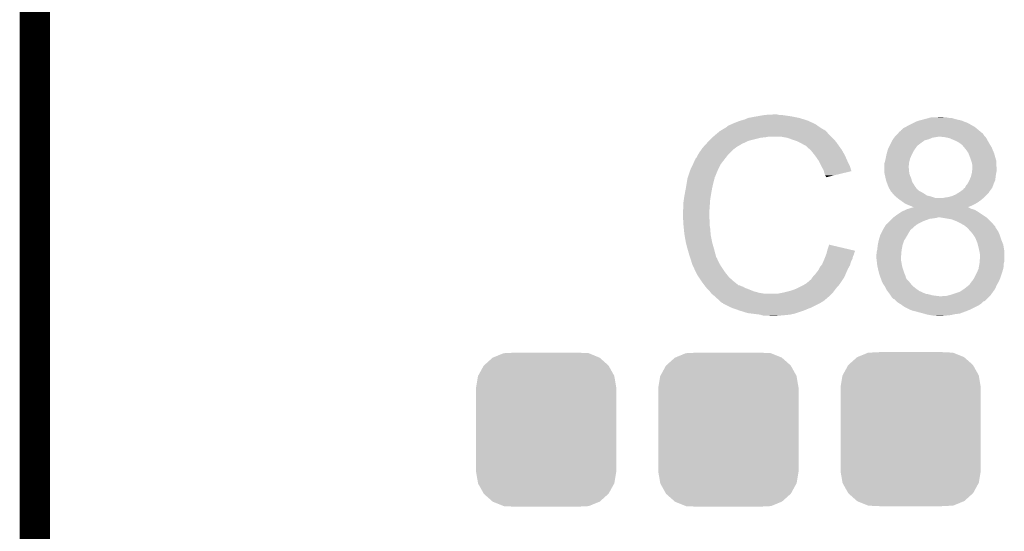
# Model space of a CAD drawing. Extents: x -1.3 to 24.2, y -3.9 to 53.5.
# Tile 37 of 43: x -1.3 to 3.6, y 42.3 to 44.8. Entities that reach past the tile are written whole.
import ezdxf

# ---------------------------------------------------------------- set-up
doc = ezdxf.new("R2010")
doc.units = 0
doc.layers.get('0').update_dxf_attribs({"linetype": 'CONTINUOUS'})
for name, color, linetype in [('CORDELIA-I_CLICK_V100_GKO', 14, 'CONTINUOUS'), ('CORDELIA-I_CLICK_V100_GTO', 12, 'CONTINUOUS'), ('CORDELIA-I_CLICK_V100_GTS', 13, 'CONTINUOUS')]:
    doc.layers.add(name, color=color, linetype=linetype)

# ---------------------------------------------------------------- blocks, each defined once
blk = doc.blocks.new('CUSTOM_79')
for points in [[(-0.312264, 0.321732), (-0.26893, 0.360448), (0.312592, 0.321732), (0.268592, 0.360448)], [(-0.26893, 0.360448), (-0.267216, 0.361152), (0.268592, 0.360448), (0.26779, 0.361152)], [(-0.267216, 0.361152), (-0.213724, 0.383108), (0.26779, 0.361152), (0.21312, 0.383108)], [(-0.213724, 0.383108), (-0.20803, 0.383392), (0.21312, 0.383108), (0.212412, 0.383392)], [(-0.20803, 0.383392), (-0.154122, 0.38608), (0.212412, 0.383392), (0.154132, 0.38608)], [(-0.341452, 0.269636), (-0.313432, 0.320688), (0.341702, 0.269636), (0.313176, 0.320688)], [(-0.313432, 0.320688), (-0.312264, 0.321732), (0.313176, 0.320688), (0.312592, 0.321732)], [(-0.35179, 0.21082), (-0.342144, 0.268372), (0.35179, 0.21082), (0.34192, 0.268372)], [(-0.342144, 0.268372), (-0.341452, 0.269636), (0.34192, 0.268372), (0.341702, 0.269636)], [(-0.35179, 0.20955), (-0.35179, 0.21082), (0.35179, 0.20955), (0.35179, 0.21082)], [(-0.35179, -0.20955), (-0.35179, 0.20955), (0.35179, -0.20955), (0.35179, 0.20955)], [(-0.35179, -0.21082), (-0.35179, -0.20955), (0.35179, -0.21082), (0.35179, -0.20955)], [(-0.34192, -0.268358), (-0.35179, -0.21082), (0.342148, -0.268358), (0.35179, -0.21082)], [(-0.341702, -0.269636), (-0.34192, -0.268358), (0.341446, -0.269636), (0.342148, -0.268358)], [(-0.313184, -0.320676), (-0.341702, -0.269636), (0.31344, -0.320676), (0.341446, -0.269636)], [(-0.312594, -0.321732), (-0.313184, -0.320676), (0.312258, -0.321732), (0.31344, -0.320676)], [(-0.268602, -0.36044), (-0.312594, -0.321732), (0.26894, -0.36044), (0.312258, -0.321732)], [(-0.267792, -0.361154), (-0.268602, -0.36044), (0.2672, -0.361154), (0.26894, -0.36044)], [(-0.213136, -0.383104), (-0.267792, -0.361154), (0.213734, -0.383104), (0.2672, -0.361154)], [(-0.212414, -0.383394), (-0.213136, -0.383104), (0.207926, -0.383394), (0.213734, -0.383104)], [(-0.154122, -0.38608), (-0.212414, -0.383394), (0.154132, -0.38608), (0.207926, -0.383394)]]:
    blk.add_solid(points)

msp = doc.modelspace()

# ---------------------------------------------------------------- linework, layer by layer
at = {"layer": 'CORDELIA-I_CLICK_V100_GKO', "const_width": 0.1524}
msp.add_lwpolyline([(-1.27, -3.81), (-1.27, 53.34)], dxfattribs=at)
at = {"layer": 'CORDELIA-I_CLICK_V100_GTO'}
for points in [[(2.245358, 44.3103), (2.258058, 44.31538), (2.6289, 44.3103), (2.61747, 44.31538)], [(2.258058, 44.31538), (2.2733, 44.32046), (2.61747, 44.31538), (2.60604, 44.32046)], [(2.2733, 44.32046), (2.291082, 44.32554), (2.60604, 44.32046), (2.589786, 44.32554)], [(2.291082, 44.32554), (2.308862, 44.33316), (2.589786, 44.32554), (2.565402, 44.33316)], [(2.308862, 44.33316), (2.3495, 44.34078), (2.565402, 44.33316), (2.527298, 44.34078)], [(2.3495, 44.34078), (2.37998, 44.34586), (2.527298, 44.34078), (2.49174, 44.34586)], [(2.37998, 44.34586), (2.39522, 44.3484), (2.49174, 44.34586), (2.476502, 44.3484)], [(2.39522, 44.3484), (2.440938, 44.35094), (2.463802, 44.3484), (2.453642, 44.35094)], [(3.1369, 44.30776), (3.152142, 44.31538), (3.411222, 44.30776), (3.391408, 44.31538)], [(3.152142, 44.31538), (3.16738, 44.320458), (3.391408, 44.31538), (3.378202, 44.320458)], [(3.16738, 44.320458), (3.1877, 44.32554), (3.378202, 44.320458), (3.356192, 44.32554)], [(3.1877, 44.32554), (3.197232, 44.328082), (3.356192, 44.32554), (3.34518, 44.328082)], [(3.197232, 44.328082), (3.216268, 44.333158), (3.34518, 44.328082), (3.329942, 44.333158)], [(3.216268, 44.333158), (3.216276, 44.33316), (3.329942, 44.333158), (3.317242, 44.33316)], [(3.216276, 44.33316), (3.225802, 44.3357), (3.317242, 44.33316), (3.304542, 44.3357)], [(3.24866, 44.3357), (3.271502, 44.338238), (3.291844, 44.3357), (3.284222, 44.338238)], [(3.271502, 44.338238), (3.271522, 44.33824), (3.284222, 44.338238), (3.271522, 44.33824)], [(2.160616, 44.26204), (2.166622, 44.267122), (2.7051, 44.26204), (2.700018, 44.267122)], [(2.166622, 44.267122), (2.170846, 44.269658), (2.700018, 44.267122), (2.69748, 44.269658)], [(2.170846, 44.269658), (2.175076, 44.272198), (2.69748, 44.269658), (2.692404, 44.272198)], [(2.175076, 44.272198), (2.179302, 44.274734), (2.692404, 44.272198), (2.689866, 44.274734)], [(2.179302, 44.274734), (2.179312, 44.27474), (2.689866, 44.274734), (2.687324, 44.27474)], [(2.179312, 44.27474), (2.200468, 44.28744), (2.687324, 44.27474), (2.667, 44.28744)], [(2.200468, 44.28744), (2.20472, 44.289992), (2.667, 44.28744), (2.663428, 44.289992)], [(2.20472, 44.289992), (2.204734, 44.292526), (2.663428, 44.289992), (2.65988, 44.292526)], [(2.204734, 44.292526), (2.214882, 44.2976), (2.65988, 44.292526), (2.652774, 44.2976)], [(2.214882, 44.2976), (2.222494, 44.300138), (2.652774, 44.2976), (2.64922, 44.300138)], [(2.222494, 44.300138), (2.2225, 44.30014), (2.64922, 44.300138), (2.649218, 44.30014)], [(2.2225, 44.30014), (2.23266, 44.30522), (2.649218, 44.30014), (2.63906, 44.30522)], [(2.23266, 44.30522), (2.245358, 44.3103), (2.63906, 44.30522), (2.6289, 44.3103)], [(3.068324, 44.264582), (3.073402, 44.267126), (3.47421, 44.264582), (3.471158, 44.267126)], [(3.073402, 44.267126), (3.075946, 44.272202), (3.471158, 44.267126), (3.465066, 44.272202)], [(3.075946, 44.272202), (3.08102, 44.274742), (3.465066, 44.272202), (3.462018, 44.274742)], [(3.08102, 44.274742), (3.088644, 44.282362), (3.462018, 44.274742), (3.452874, 44.282362)], [(3.088644, 44.282362), (3.098798, 44.28744), (3.452874, 44.282362), (3.446778, 44.28744)], [(3.098798, 44.28744), (3.1115, 44.29506), (3.446778, 44.28744), (3.433446, 44.29506)], [(3.1115, 44.29506), (3.1369, 44.30776), (3.433446, 44.29506), (3.411222, 44.30776)], [(2.10566, 44.21124), (2.11328, 44.21886), (2.29489, 44.21124), (2.311398, 44.21886)], [(2.11328, 44.21886), (2.12852, 44.2341), (2.311398, 44.21886), (2.37236, 44.2341)], [(2.12852, 44.2341), (2.13106, 44.23664), (2.37236, 44.2341), (2.397762, 44.23664)], [(2.13106, 44.23664), (2.1336, 44.23918), (2.397762, 44.23664), (2.410458, 44.23918)], [(2.1336, 44.23918), (2.151608, 44.254418), (2.72542, 44.23918), (2.710182, 44.254418)], [(2.151608, 44.254418), (2.160616, 44.26204), (2.710182, 44.254418), (2.7051, 44.26204)], [(2.504438, 44.2341), (2.473958, 44.23918), (2.7305, 44.2341), (2.72542, 44.23918)], [(2.53238, 44.22394), (2.504438, 44.2341), (2.74066, 44.22394), (2.7305, 44.2341)], [(2.540006, 44.221398), (2.53238, 44.22394), (2.743202, 44.221398), (2.74066, 44.22394)], [(2.555238, 44.21632), (2.540006, 44.221398), (2.747266, 44.21632), (2.743202, 44.221398)], [(2.57048, 44.2087), (2.555238, 44.21632), (2.75336, 44.2087), (2.747266, 44.21632)], [(3.02641, 44.2087), (3.032762, 44.221402), (3.17754, 44.2087), (3.195322, 44.221402)], [(3.032762, 44.221402), (3.036148, 44.226482), (3.195322, 44.221402), (3.215642, 44.226482)], [(3.036148, 44.226482), (3.041226, 44.2341), (3.215642, 44.226482), (3.233422, 44.2341)], [(3.041226, 44.2341), (3.042922, 44.236642), (3.233422, 44.2341), (3.248674, 44.236642)], [(3.042922, 44.236642), (3.04546, 44.23918), (3.248674, 44.236642), (3.263902, 44.23918)], [(3.04546, 44.23918), (3.047998, 44.241718), (3.49758, 44.23918), (3.495042, 44.241718)], [(3.047998, 44.241718), (3.05562, 44.24934), (3.495042, 44.241718), (3.48996, 44.24934)], [(3.05562, 44.24934), (3.061966, 44.256956), (3.48996, 44.24934), (3.48488, 44.256956)], [(3.061966, 44.256956), (3.064086, 44.259498), (3.48488, 44.256956), (3.479804, 44.259498)], [(3.064086, 44.259498), (3.066206, 44.262042), (3.479804, 44.259498), (3.477258, 44.262042)], [(3.066206, 44.262042), (3.068324, 44.264582), (3.477258, 44.262042), (3.47421, 44.264582)], [(3.29692, 44.23664), (3.27406, 44.23918), (3.50012, 44.23664), (3.49758, 44.23918)], [(3.308356, 44.234098), (3.29692, 44.23664), (3.502662, 44.234098), (3.50012, 44.23664)], [(3.319782, 44.231558), (3.308356, 44.234098), (3.504074, 44.231558), (3.502662, 44.234098)], [(3.35534, 44.21632), (3.319782, 44.231558), (3.512538, 44.21632), (3.504074, 44.231558)], [(3.363808, 44.21124), (3.35534, 44.21632), (3.51536, 44.21124), (3.512538, 44.21632)], [(2.062478, 44.1579), (2.074924, 44.175678), (2.217422, 44.1579), (2.2352, 44.175678)], [(2.074924, 44.175678), (2.08026, 44.1833), (2.2352, 44.175678), (2.245358, 44.1833)], [(2.08026, 44.1833), (2.080262, 44.183302), (2.245358, 44.1833), (2.24536, 44.183302)], [(2.080262, 44.183302), (2.082566, 44.185838), (2.24536, 44.183302), (2.247898, 44.185838)], [(2.082566, 44.185838), (2.098732, 44.20362), (2.247898, 44.185838), (2.278382, 44.20362)], [(2.098732, 44.20362), (2.10566, 44.21124), (2.278382, 44.20362), (2.29489, 44.21124)], [(2.57556, 44.20616), (2.57048, 44.2087), (2.755176, 44.20616), (2.75336, 44.2087)], [(2.588262, 44.19854), (2.57556, 44.20616), (2.760618, 44.19854), (2.755176, 44.20616)], [(2.598416, 44.193462), (2.588262, 44.19854), (2.764246, 44.193462), (2.760618, 44.19854)], [(2.60096, 44.19092), (2.598416, 44.193462), (2.766062, 44.19092), (2.764246, 44.193462)], [(2.620964, 44.17314), (2.60096, 44.19092), (2.778762, 44.17314), (2.766062, 44.19092)], [(2.62382, 44.1706), (2.620964, 44.17314), (2.780214, 44.1706), (2.778762, 44.17314)], [(2.636012, 44.15536), (2.62382, 44.1706), (2.78892, 44.15536), (2.780214, 44.1706)], [(3.006434, 44.162978), (3.0099, 44.17568), (3.1369, 44.162978), (3.14452, 44.17568)], [(3.0099, 44.17568), (3.01498, 44.18584), (3.14452, 44.17568), (3.15214, 44.18584)], [(3.01498, 44.18584), (3.01879, 44.193462), (3.15214, 44.18584), (3.157222, 44.193462)], [(3.01879, 44.193462), (3.02641, 44.2087), (3.157222, 44.193462), (3.17754, 44.2087)], [(3.36804, 44.2087), (3.363808, 44.21124), (3.516884, 44.2087), (3.51536, 44.21124)], [(3.3782, 44.20108), (3.36804, 44.2087), (3.521456, 44.20108), (3.516884, 44.2087)], [(3.38582, 44.19599), (3.3782, 44.20108), (3.52451, 44.19599), (3.521456, 44.20108)], [(3.385824, 44.193454), (3.38582, 44.19599), (3.526032, 44.193454), (3.52451, 44.19599)], [(3.392352, 44.18584), (3.385824, 44.193454), (3.5306, 44.18584), (3.526032, 44.193454)], [(3.40106, 44.175682), (3.392352, 44.18584), (3.534834, 44.175682), (3.5306, 44.18584)], [(3.41376, 44.1579), (3.40106, 44.175682), (3.542244, 44.1579), (3.534834, 44.175682)], [(2.032446, 44.102018), (2.03962, 44.117264), (2.1717, 44.102018), (2.183558, 44.117264)], [(2.03962, 44.117264), (2.039626, 44.119806), (2.183558, 44.117264), (2.185534, 44.119806)], [(2.039626, 44.119806), (2.04216, 44.122344), (2.185534, 44.119806), (2.187508, 44.122344)], [(2.04216, 44.122344), (2.044704, 44.129962), (2.187508, 44.122344), (2.193434, 44.129962)], [(2.044704, 44.129962), (2.049782, 44.135044), (2.193434, 44.129962), (2.197386, 44.135044)], [(2.049782, 44.135044), (2.05486, 44.145198), (2.197386, 44.135044), (2.205284, 44.145198)], [(2.05486, 44.145198), (2.056382, 44.147738), (2.205284, 44.145198), (2.20726, 44.147738)], [(2.056382, 44.147738), (2.062478, 44.1579), (2.20726, 44.147738), (2.217422, 44.1579)], [(2.64414, 44.1452), (2.636012, 44.15536), (2.794, 44.1452), (2.78892, 44.15536)], [(2.651252, 44.13504), (2.64414, 44.1452), (2.79908, 44.13504), (2.794, 44.1452)], [(2.661918, 44.1198), (2.651252, 44.13504), (2.805854, 44.1198), (2.79908, 44.13504)], [(2.66573, 44.11218), (2.661918, 44.1198), (2.80924, 44.11218), (2.805854, 44.1198)], [(2.994658, 44.11218), (2.9972, 44.12234), (3.117214, 44.11218), (3.119754, 44.12234)], [(2.9972, 44.12234), (2.998724, 44.129962), (3.119754, 44.12234), (3.121662, 44.129962)], [(2.998724, 44.129962), (3.00228, 44.14774), (3.121662, 44.129962), (3.12928, 44.14774)], [(3.00228, 44.14774), (3.006434, 44.162978), (3.12928, 44.14774), (3.1369, 44.162978)], [(3.414714, 44.15536), (3.41376, 44.1579), (3.543302, 44.15536), (3.542244, 44.1579)], [(3.42138, 44.13758), (3.414714, 44.15536), (3.548382, 44.13758), (3.543302, 44.15536)], [(3.427308, 44.119798), (3.42138, 44.13758), (3.55346, 44.119798), (3.548382, 44.13758)], [(3.43154, 44.107098), (3.427308, 44.119798), (3.55346, 44.107098), (3.55346, 44.119798)], [(2.008292, 44.041056), (2.018452, 44.07154), (2.14376, 44.041056), (2.15646, 44.07154)], [(2.018452, 44.07154), (2.0193, 44.07408), (2.15646, 44.07154), (2.15773, 44.07408)], [(2.0193, 44.07408), (2.032446, 44.102018), (2.15773, 44.07408), (2.1717, 44.102018)], [(2.67462, 44.0944), (2.66573, 44.11218), (2.818132, 44.0944), (2.80924, 44.11218)], [(2.676034, 44.091858), (2.67462, 44.0944), (2.819402, 44.091858), (2.818132, 44.0944)], [(2.68732, 44.071542), (2.676034, 44.091858), (2.825476, 44.071542), (2.819402, 44.091858)], [(2.688594, 44.066454), (2.68732, 44.071542), (2.826996, 44.066454), (2.825476, 44.071542)], [(2.99212, 44.08678), (2.992122, 44.104562), (3.11404, 44.08678), (3.116014, 44.104562)], [(2.99212, 44.084244), (2.99212, 44.08678), (3.11404, 44.084244), (3.11404, 44.08678)], [(2.99212, 44.076622), (2.99212, 44.084244), (3.116578, 44.076622), (3.11404, 44.084244)], [(2.99212, 44.063922), (2.99212, 44.076622), (3.11658, 44.063922), (3.116578, 44.076622)], [(2.992122, 44.104562), (2.993812, 44.10964), (3.116014, 44.104562), (3.11658, 44.10964)], [(2.993812, 44.10964), (2.994658, 44.11218), (3.11658, 44.10964), (3.117214, 44.11218)], [(3.433064, 44.09948), (3.43154, 44.107098), (3.55346, 44.09948), (3.55346, 44.107098)], [(3.43154, 44.05884), (3.432668, 44.068998), (3.553968, 44.05884), (3.556, 44.068998)], [(3.432668, 44.068998), (3.434078, 44.081698), (3.556, 44.068998), (3.556, 44.081698)], [(3.43408, 44.094398), (3.433064, 44.09948), (3.554186, 44.094398), (3.55346, 44.09948)], [(3.434078, 44.081698), (3.43408, 44.0817), (3.556, 44.081698), (3.556, 44.0817)], [(3.43408, 44.0817), (3.43408, 44.094398), (3.556, 44.0817), (3.554186, 44.094398)], [(2.00025, 44.0055), (2.003636, 44.025818), (2.1336, 44.0055), (2.138678, 44.025818)], [(2.003636, 44.025818), (2.004062, 44.028362), (2.138678, 44.025818), (2.13995, 44.028362)], [(2.004062, 44.028362), (2.004906, 44.030896), (2.13995, 44.028362), (2.141218, 44.030896)], [(2.004906, 44.030896), (2.006598, 44.035974), (2.141218, 44.030896), (2.14122, 44.035974)], [(2.006598, 44.035974), (2.007444, 44.038514), (2.14122, 44.035974), (2.143754, 44.038514)], [(2.007444, 44.038514), (2.008292, 44.041056), (2.143754, 44.038514), (2.14376, 44.041056)], [(2.689862, 44.06138), (2.688594, 44.066454), (2.805834, 44.06138), (2.826996, 44.066454)], [(2.69494, 44.046142), (2.689862, 44.06138), (2.742284, 44.046142), (2.805834, 44.06138)], [(2.697478, 44.041064), (2.69494, 44.046142), (2.721106, 44.041064), (2.742284, 44.046142)], [(2.700014, 44.038526), (2.697478, 44.041064), (2.71052, 44.038526), (2.721106, 44.041064)], [(2.70002, 44.036008), (2.700014, 44.038526), (2.70002, 44.036008), (2.71052, 44.038526)], [(2.99212, 44.058842), (2.99212, 44.063922), (3.117428, 44.058842), (3.11658, 44.063922)], [(2.994378, 44.048682), (2.99212, 44.058842), (3.11912, 44.048682), (3.117428, 44.058842)], [(2.9972, 44.03598), (2.994378, 44.048682), (3.124564, 44.03598), (3.11912, 44.048682)], [(2.99847, 44.030902), (2.9972, 44.03598), (3.12674, 44.030902), (3.124564, 44.03598)], [(3.00228, 44.015662), (2.99847, 44.030902), (3.131094, 44.015662), (3.12674, 44.030902)], [(3.41122, 44.0055), (3.418838, 44.020738), (3.541848, 44.0055), (3.548378, 44.020738)], [(3.418838, 44.020738), (3.41884, 44.02074), (3.548378, 44.020738), (3.548378, 44.02074)], [(3.41884, 44.02074), (3.426458, 44.038518), (3.548378, 44.02074), (3.550602, 44.038518)], [(3.426458, 44.038518), (3.427092, 44.04106), (3.550602, 44.038518), (3.55092, 44.04106)], [(3.427092, 44.04106), (3.430904, 44.0563), (3.55092, 44.04106), (3.55346, 44.0563)], [(3.430904, 44.0563), (3.43154, 44.05884), (3.55346, 44.0563), (3.553968, 44.05884)], [(1.9912, 43.9547), (1.99644, 43.98264), (2.12344, 43.9547), (2.12852, 43.98264)], [(1.99644, 43.98264), (2.00025, 44.0055), (2.12852, 43.98264), (2.1336, 44.0055)], [(3.003234, 44.01312), (3.00228, 44.015662), (3.131818, 44.01312), (3.131094, 44.015662)], [(3.0099, 43.99534), (3.003234, 44.01312), (3.142934, 43.99534), (3.131818, 44.01312)], [(3.010916, 43.9928), (3.0099, 43.99534), (3.14452, 43.9928), (3.142934, 43.99534)], [(3.01498, 43.982638), (3.010916, 43.9928), (3.15178, 43.982638), (3.14452, 43.9928)], [(3.019546, 43.975028), (3.01498, 43.982638), (3.157216, 43.975028), (3.15178, 43.982638)], [(3.019552, 43.97502), (3.019546, 43.975028), (3.159754, 43.97502), (3.157216, 43.975028)], [(3.0226, 43.969938), (3.019552, 43.97502), (3.164842, 43.969938), (3.159754, 43.97502)], [(3.02387, 43.967402), (3.0226, 43.969938), (3.16738, 43.967402), (3.164842, 43.969938)], [(3.37058, 43.96232), (3.388352, 43.975016), (3.517902, 43.96232), (3.527422, 43.975016)], [(3.388352, 43.975016), (3.38836, 43.97755), (3.527422, 43.975016), (3.529322, 43.97755)], [(3.38836, 43.97755), (3.395972, 43.982638), (3.529322, 43.97755), (3.533138, 43.982638)], [(3.395972, 43.982638), (3.395976, 43.98264), (3.533138, 43.982638), (3.533138, 43.98264)], [(3.395976, 43.98264), (3.401058, 43.992798), (3.533138, 43.98264), (3.536948, 43.992798)], [(3.401058, 43.992798), (3.409186, 44.00296), (3.536948, 43.992798), (3.54076, 44.00296)], [(3.409186, 44.00296), (3.41122, 44.0055), (3.54076, 44.00296), (3.541848, 44.0055)], [(1.98374, 43.90644), (1.98628, 43.924222), (2.117088, 43.90644), (2.11836, 43.924222)], [(1.98628, 43.924222), (1.98882, 43.942), (2.11836, 43.924222), (2.121322, 43.942)], [(1.98882, 43.942), (1.9912, 43.9547), (2.121322, 43.942), (2.12344, 43.9547)], [(3.025138, 43.964864), (3.02387, 43.967402), (3.172456, 43.964864), (3.16738, 43.967402)], [(3.027682, 43.96232), (3.025138, 43.964864), (3.17754, 43.96232), (3.172456, 43.964864)], [(3.034212, 43.9547), (3.027682, 43.96232), (3.190242, 43.9547), (3.17754, 43.96232)], [(3.042918, 43.944542), (3.034212, 43.9547), (3.205476, 43.944542), (3.190242, 43.9547)], [(3.042918, 43.94454), (3.042918, 43.944542), (3.205484, 43.94454), (3.205476, 43.944542)], [(3.048848, 43.939458), (3.042918, 43.94454), (3.2258, 43.939458), (3.205484, 43.94454)], [(3.057734, 43.931842), (3.048848, 43.939458), (3.248658, 43.931842), (3.2258, 43.939458)], [(3.057738, 43.93184), (3.057734, 43.931842), (3.284218, 43.93184), (3.248658, 43.931842)], [(3.0607, 43.9293), (3.057738, 43.93184), (3.486404, 43.9293), (3.489452, 43.93184)], [(3.07137, 43.92168), (3.0607, 43.9293), (3.47726, 43.92168), (3.486404, 43.9293)], [(3.089152, 43.908978), (3.07137, 43.92168), (3.45948, 43.908978), (3.47726, 43.92168)], [(3.284218, 43.93184), (3.296922, 43.93438), (3.489452, 43.93184), (3.4925, 43.93438)], [(3.296922, 43.93438), (3.314698, 43.93692), (3.4925, 43.93438), (3.49504, 43.93692)], [(3.314698, 43.93692), (3.33248, 43.941998), (3.49504, 43.93692), (3.500118, 43.941998)], [(3.33248, 43.941998), (3.35026, 43.94962), (3.500118, 43.941998), (3.50774, 43.94962)], [(3.35026, 43.94962), (3.366506, 43.959774), (3.50774, 43.94962), (3.517894, 43.959774)], [(3.366506, 43.959774), (3.370572, 43.962316), (3.517894, 43.959774), (3.5179, 43.962316)], [(3.370572, 43.962316), (3.37058, 43.96232), (3.5179, 43.962316), (3.517902, 43.96232)], [(1.9812, 43.868342), (1.98374, 43.878502), (2.114368, 43.868342), (2.115094, 43.878502)], [(1.98374, 43.878502), (1.98374, 43.90644), (2.115094, 43.878502), (2.117088, 43.90644)], [(3.07848, 43.86326), (3.10083, 43.87342), (3.46202, 43.86326), (3.444242, 43.87342)], [(3.096258, 43.903902), (3.089152, 43.908978), (3.45034, 43.903902), (3.45948, 43.908978)], [(3.11404, 43.89628), (3.096258, 43.903902), (3.43662, 43.89628), (3.45034, 43.903902)], [(3.10083, 43.87342), (3.106422, 43.875962), (3.444242, 43.87342), (3.435342, 43.875962)], [(3.106422, 43.875962), (3.114628, 43.878498), (3.435342, 43.875962), (3.426462, 43.878498)], [(3.12674, 43.8912), (3.11404, 43.89628), (3.423976, 43.8912), (3.43662, 43.89628)], [(3.114628, 43.878498), (3.131066, 43.883578), (3.426462, 43.878498), (3.416304, 43.883578)], [(3.136896, 43.886122), (3.12674, 43.8912), (3.411338, 43.886122), (3.423976, 43.8912)], [(3.131066, 43.883578), (3.139272, 43.886114), (3.416304, 43.883578), (3.413766, 43.886114)], [(3.139292, 43.88612), (3.136896, 43.886122), (3.411334, 43.88612), (3.411338, 43.886122)], [(3.139272, 43.886114), (3.139292, 43.88612), (3.413766, 43.886114), (3.411334, 43.88612)], [(1.9812, 43.853102), (1.9812, 43.868342), (2.11328, 43.853102), (2.114368, 43.868342)], [(1.9812, 43.8531), (1.9812, 43.853102), (2.113282, 43.8531), (2.11328, 43.853102)], [(1.982344, 43.830238), (1.9812, 43.8531), (2.113282, 43.830238), (2.113282, 43.8531)], [(1.982726, 43.822616), (1.982344, 43.830238), (2.11582, 43.822616), (2.113282, 43.830238)], [(1.98374, 43.8023), (1.982726, 43.822616), (2.11582, 43.8023), (2.11582, 43.822616)], [(3.0226, 43.82008), (3.03022, 43.8277), (3.19786, 43.82008), (3.220722, 43.8277)], [(3.03022, 43.8277), (3.03276, 43.83024), (3.220722, 43.8277), (3.24104, 43.83024)], [(3.03276, 43.83024), (3.035302, 43.83278), (3.24104, 43.83024), (3.25627, 43.83278)], [(3.035302, 43.83278), (3.035304, 43.832782), (3.25627, 43.83278), (3.256282, 43.832782)], [(3.035304, 43.832782), (3.038688, 43.83532), (3.256282, 43.832782), (3.261364, 43.83532)], [(3.038688, 43.83532), (3.05562, 43.84802), (3.50393, 43.83532), (3.48488, 43.84802)], [(3.05562, 43.84802), (3.07848, 43.86326), (3.48488, 43.84802), (3.46202, 43.86326)], [(3.284228, 43.832778), (3.268978, 43.83532), (3.507742, 43.832778), (3.50393, 43.83532)], [(3.329942, 43.825158), (3.284228, 43.832778), (3.515362, 43.825158), (3.507742, 43.832778)], [(3.35534, 43.815), (3.329942, 43.825158), (3.52552, 43.815), (3.515362, 43.825158)], [(1.984504, 43.794678), (1.98374, 43.8023), (2.11582, 43.794678), (2.11582, 43.8023)], [(1.986026, 43.779442), (1.984504, 43.794678), (2.11836, 43.779442), (2.11582, 43.794678)], [(1.98882, 43.751498), (1.986026, 43.779442), (2.12051, 43.751498), (2.11836, 43.779442)], [(2.98323, 43.769282), (2.9845, 43.771818), (3.121662, 43.769282), (3.124198, 43.771818)], [(2.9845, 43.771818), (2.987548, 43.7769), (3.124198, 43.771818), (3.12928, 43.7769)], [(2.987548, 43.7769), (2.999738, 43.797222), (3.12928, 43.7769), (3.152142, 43.797222)], [(2.999738, 43.797222), (2.99974, 43.797224), (3.152142, 43.797222), (3.152144, 43.797224)], [(2.99974, 43.797224), (2.999762, 43.79976), (3.152144, 43.797224), (3.15671, 43.79976)], [(2.999762, 43.79976), (3.002286, 43.799766), (3.15671, 43.79976), (3.15672, 43.799766)], [(3.002286, 43.799766), (3.01244, 43.80992), (3.15672, 43.799766), (3.174998, 43.80992)], [(3.01244, 43.80992), (3.0226, 43.82008), (3.174998, 43.80992), (3.19786, 43.82008)], [(3.36042, 43.81246), (3.35534, 43.815), (3.52806, 43.81246), (3.52552, 43.815)], [(3.375658, 43.80484), (3.36042, 43.81246), (3.534832, 43.80484), (3.52806, 43.81246)], [(3.393438, 43.79468), (3.375658, 43.80484), (3.543862, 43.79468), (3.534832, 43.80484)], [(3.399798, 43.789594), (3.393438, 43.79468), (3.54838, 43.789594), (3.543862, 43.79468)], [(3.402974, 43.787054), (3.399798, 43.789594), (3.548384, 43.787054), (3.54838, 43.789594)], [(3.40614, 43.78452), (3.402974, 43.787054), (3.550074, 43.78452), (3.548384, 43.787054)], [(3.41376, 43.7769), (3.40614, 43.78452), (3.555154, 43.7769), (3.550074, 43.78452)], [(3.42505, 43.7642), (3.41376, 43.7769), (3.56362, 43.7642), (3.555154, 43.7769)], [(1.989718, 43.746418), (1.98882, 43.751498), (2.1209, 43.746418), (2.12051, 43.751498)], [(1.99644, 43.70832), (1.989718, 43.746418), (2.12852, 43.70832), (2.1209, 43.746418)], [(2.96418, 43.72102), (2.969514, 43.7388), (3.092768, 43.72102), (3.10388, 43.7388)], [(2.969514, 43.7388), (2.9718, 43.74642), (3.10388, 43.7388), (3.108234, 43.74642)], [(2.9718, 43.74642), (2.97688, 43.75658), (3.108234, 43.74642), (3.11404, 43.75658)], [(2.97688, 43.75658), (2.98323, 43.769282), (3.11404, 43.75658), (3.121662, 43.769282)], [(3.43408, 43.75404), (3.42505, 43.7642), (3.567976, 43.75404), (3.56362, 43.7642)], [(3.43916, 43.74642), (3.43408, 43.75404), (3.57124, 43.74642), (3.567976, 43.75404)], [(3.44932, 43.73118), (3.43916, 43.74642), (3.57632, 43.73118), (3.57124, 43.74642)], [(3.452368, 43.72356), (3.44932, 43.73118), (3.57886, 43.72356), (3.57632, 43.73118)], [(3.45948, 43.705778), (3.452368, 43.72356), (3.585974, 43.705778), (3.57886, 43.72356)], [(2.00152, 43.688), (1.99644, 43.70832), (2.134326, 43.688), (2.12852, 43.70832)], [(2.005876, 43.67276), (2.00152, 43.688), (2.13868, 43.67276), (2.134326, 43.688)], [(2.01168, 43.65244), (2.005876, 43.67276), (2.144102, 43.65244), (2.13868, 43.67276)], [(2.70573, 43.667662), (2.70764, 43.675298), (2.8448, 43.667662), (2.812368, 43.675298)], [(2.70764, 43.675298), (2.71528, 43.698156), (2.812368, 43.675298), (2.71528, 43.698156)], [(2.955288, 43.66768), (2.95656, 43.672762), (3.07848, 43.66768), (3.079404, 43.672762)], [(2.95656, 43.672762), (2.9591, 43.695618), (3.079404, 43.672762), (3.08356, 43.695618)], [(2.9591, 43.695622), (2.963672, 43.718482), (3.083562, 43.695622), (3.091182, 43.718482)], [(2.9591, 43.695618), (2.9591, 43.695622), (3.08356, 43.695618), (3.083562, 43.695622)], [(2.963672, 43.718482), (2.96418, 43.72102), (3.091182, 43.718482), (3.092768, 43.72102)], [(3.461386, 43.698158), (3.45948, 43.705778), (3.58902, 43.698158), (3.585974, 43.705778)], [(3.46456, 43.68546), (3.461386, 43.698158), (3.591138, 43.68546), (3.58902, 43.698158)], [(3.468512, 43.667678), (3.46456, 43.68546), (3.5941, 43.667678), (3.591138, 43.68546)], [(2.017608, 43.634658), (2.01168, 43.65244), (2.148844, 43.634658), (2.144102, 43.65244)], [(2.018456, 43.632116), (2.017608, 43.634658), (2.151382, 43.632116), (2.148844, 43.634658)], [(2.020148, 43.627038), (2.018456, 43.632116), (2.15392, 43.627038), (2.151382, 43.632116)], [(2.02184, 43.621958), (2.020148, 43.627038), (2.155614, 43.621958), (2.15392, 43.627038)], [(2.68514, 43.611798), (2.691672, 43.627038), (2.824478, 43.611798), (2.832098, 43.627038)], [(2.691672, 43.627038), (2.69494, 43.63466), (2.832098, 43.627038), (2.833622, 43.63466)], [(2.69494, 43.63466), (2.696844, 43.639738), (2.833622, 43.63466), (2.83464, 43.639738)], [(2.696844, 43.639738), (2.700652, 43.649898), (2.83464, 43.639738), (2.83972, 43.649898)], [(2.700652, 43.649898), (2.70256, 43.654982), (2.83972, 43.649898), (2.840988, 43.654982)], [(2.70256, 43.654982), (2.703828, 43.660058), (2.840988, 43.654982), (2.842258, 43.660058)], [(2.703828, 43.660058), (2.705098, 43.665136), (2.842258, 43.660058), (2.844798, 43.665136)], [(2.705098, 43.665136), (2.70573, 43.667662), (2.844798, 43.665136), (2.8448, 43.667662)], [(2.95148, 43.637202), (2.951482, 43.647362), (3.07594, 43.637202), (3.076786, 43.647362)], [(2.951482, 43.6372), (2.95148, 43.637202), (3.07594, 43.6372), (3.07594, 43.637202)], [(2.951482, 43.647362), (2.95402, 43.654984), (3.076786, 43.647362), (3.077422, 43.654984)], [(2.953704, 43.619422), (2.951482, 43.6372), (3.07594, 43.619422), (3.07594, 43.6372)], [(2.95402, 43.662602), (2.955288, 43.66768), (3.078056, 43.662602), (3.07848, 43.66768)], [(2.95402, 43.654984), (2.95402, 43.662602), (3.077422, 43.654984), (3.078056, 43.662602)], [(3.46964, 43.6626), (3.468512, 43.667678), (3.5941, 43.6626), (3.5941, 43.667678)], [(3.47218, 43.647358), (3.46964, 43.6626), (3.5941, 43.647358), (3.5941, 43.6626)], [(3.470486, 43.614338), (3.47218, 43.63466), (3.5941, 43.614338), (3.5941, 43.63466)], [(3.47218, 43.63466), (3.47218, 43.647358), (3.5941, 43.63466), (3.5941, 43.647358)], [(2.022476, 43.61942), (2.02184, 43.621958), (2.15646, 43.61942), (2.155614, 43.621958)], [(2.024382, 43.6118), (2.022476, 43.61942), (2.160272, 43.6118), (2.15646, 43.61942)], [(2.026922, 43.604182), (2.024382, 43.6118), (2.16408, 43.604182), (2.160272, 43.6118)], [(2.02946, 43.596562), (2.026922, 43.604182), (2.168844, 43.596562), (2.16408, 43.604182)], [(2.032, 43.59148), (2.02946, 43.596562), (2.172018, 43.59148), (2.168844, 43.596562)], [(2.035586, 43.58386), (2.032, 43.59148), (2.17678, 43.58386), (2.172018, 43.59148)], [(2.046344, 43.561), (2.035586, 43.58386), (2.19202, 43.561), (2.17678, 43.58386)], [(2.661922, 43.571162), (2.66446, 43.57624), (2.807018, 43.571162), (2.80924, 43.57624)], [(2.66446, 43.57624), (2.66954, 43.5864), (2.80924, 43.57624), (2.815046, 43.5864)], [(2.66954, 43.5864), (2.675632, 43.594018), (2.815046, 43.5864), (2.8194, 43.594018)], [(2.675632, 43.594018), (2.6797, 43.599102), (2.8194, 43.594018), (2.82085, 43.599102)], [(2.6797, 43.599102), (2.68514, 43.611798), (2.82085, 43.599102), (2.824478, 43.611798)], [(2.95402, 43.61688), (2.953704, 43.619422), (3.07645, 43.61688), (3.07594, 43.619422)], [(2.95515, 43.60672), (2.95402, 43.61688), (3.07848, 43.60672), (3.07645, 43.61688)], [(2.95656, 43.594022), (2.95515, 43.60672), (3.080598, 43.594022), (3.07848, 43.60672)], [(2.957126, 43.59148), (2.95656, 43.594022), (3.08102, 43.59148), (3.080598, 43.594022)], [(2.961076, 43.5737), (2.957126, 43.59148), (3.0861, 43.5737), (3.08102, 43.59148)], [(2.96164, 43.57116), (2.961076, 43.5737), (3.086948, 43.57116), (3.0861, 43.5737)], [(3.457786, 43.561), (3.464558, 43.576238), (3.58394, 43.561), (3.588292, 43.576238)], [(3.464558, 43.576238), (3.46502, 43.57878), (3.588292, 43.576238), (3.58902, 43.57878)], [(3.46502, 43.57878), (3.467328, 43.591478), (3.58902, 43.57878), (3.59156, 43.591478)], [(3.467328, 43.591478), (3.469638, 43.604178), (3.59156, 43.591478), (3.59156, 43.604178)], [(3.469638, 43.604178), (3.46964, 43.60418), (3.59156, 43.604178), (3.59156, 43.60418)], [(3.46964, 43.60418), (3.470486, 43.614338), (3.59156, 43.60418), (3.5941, 43.614338)], [(2.05232, 43.5483), (2.046344, 43.561), (2.20218, 43.5483), (2.19202, 43.561)], [(2.060788, 43.5356), (2.05232, 43.5483), (2.21234, 43.5356), (2.20218, 43.5483)], [(2.074332, 43.515282), (2.060788, 43.5356), (2.235198, 43.515282), (2.21234, 43.5356)], [(2.62382, 43.522904), (2.6289, 43.53052), (2.782994, 43.522904), (2.788072, 43.53052)], [(2.6289, 43.53052), (2.632708, 43.535598), (2.788072, 43.53052), (2.791458, 43.535598)], [(2.632708, 43.535598), (2.636522, 43.54068), (2.791458, 43.535598), (2.79368, 43.54068)], [(2.636522, 43.54068), (2.64414, 43.548302), (2.79368, 43.54068), (2.797016, 43.548302)], [(2.64414, 43.548302), (2.65176, 43.55846), (2.797016, 43.548302), (2.80146, 43.55846)], [(2.65176, 43.55846), (2.661922, 43.571162), (2.80146, 43.55846), (2.807018, 43.571162)], [(2.964818, 43.55846), (2.96164, 43.57116), (3.09118, 43.55846), (3.086948, 43.57116)], [(2.966722, 43.55084), (2.964818, 43.55846), (3.094446, 43.55084), (3.09118, 43.55846)], [(2.97035, 43.540684), (2.966722, 43.55084), (3.098798, 43.540684), (3.094446, 43.55084)], [(2.971256, 43.538144), (2.97035, 43.540684), (3.0988, 43.538144), (3.098798, 43.540684)], [(2.97398, 43.53052), (2.971256, 43.538144), (3.10134, 43.53052), (3.0988, 43.538144)], [(2.9767, 43.5229), (2.97398, 43.53052), (3.10642, 43.5229), (3.10134, 43.53052)], [(3.43408, 43.51782), (3.442546, 43.530522), (3.568336, 43.51782), (3.57378, 43.530522)], [(3.442546, 43.530522), (3.444238, 43.533058), (3.57378, 43.530522), (3.574624, 43.533058)], [(3.444238, 43.533058), (3.4544, 43.55338), (3.574624, 43.533058), (3.581398, 43.55338)], [(3.4544, 43.55338), (3.457786, 43.561), (3.581398, 43.55338), (3.58394, 43.561)], [(2.07772, 43.5102), (2.074332, 43.515282), (2.241552, 43.5102), (2.235198, 43.515282)], [(2.089444, 43.49496), (2.07772, 43.5102), (2.260606, 43.49496), (2.241552, 43.5102)], [(2.089446, 43.494958), (2.089444, 43.49496), (2.265684, 43.494958), (2.260606, 43.49496)], [(2.093352, 43.48988), (2.089446, 43.494958), (2.275842, 43.48988), (2.265684, 43.494958)], [(2.095308, 43.487338), (2.093352, 43.48988), (2.283464, 43.487338), (2.275842, 43.48988)], [(2.099214, 43.48226), (2.095308, 43.487338), (2.29108, 43.48226), (2.283464, 43.487338)], [(2.10312, 43.477182), (2.099214, 43.48226), (2.304622, 43.477182), (2.29108, 43.48226)], [(2.105662, 43.47464), (2.10312, 43.477182), (2.3114, 43.47464), (2.304622, 43.477182)], [(2.11582, 43.46448), (2.105662, 43.47464), (2.336796, 43.46448), (2.3114, 43.47464)], [(2.52222, 43.467022), (2.55016, 43.47718), (2.740658, 43.467022), (2.748278, 43.47718)], [(2.55016, 43.47718), (2.550162, 43.477182), (2.748278, 43.47718), (2.74828, 43.477182)], [(2.550162, 43.477182), (2.580638, 43.49242), (2.74828, 43.477182), (2.761614, 43.49242)], [(2.580638, 43.49242), (2.589524, 43.497498), (2.761614, 43.49242), (2.76606, 43.497498)], [(2.589524, 43.497498), (2.598418, 43.50258), (2.76606, 43.497498), (2.769446, 43.50258)], [(2.598418, 43.50258), (2.61112, 43.51274), (2.769446, 43.50258), (2.77622, 43.51274)], [(2.61112, 43.51274), (2.618744, 43.520362), (2.77622, 43.51274), (2.7813, 43.520362)], [(2.618744, 43.520362), (2.62382, 43.522904), (2.7813, 43.520362), (2.782994, 43.522904)], [(2.97942, 43.515282), (2.9767, 43.5229), (3.114038, 43.515282), (3.10642, 43.5229)], [(2.980692, 43.51274), (2.97942, 43.515282), (3.11658, 43.51274), (3.114038, 43.515282)], [(2.98704, 43.500042), (2.980692, 43.51274), (3.126738, 43.500042), (3.11658, 43.51274)], [(2.995508, 43.48734), (2.98704, 43.500042), (3.13944, 43.48734), (3.126738, 43.500042)], [(2.997198, 43.484802), (2.995508, 43.48734), (3.142614, 43.484802), (3.13944, 43.48734)], [(3.001012, 43.47718), (2.997198, 43.484802), (3.15214, 43.47718), (3.142614, 43.484802)], [(3.00482, 43.469562), (3.001012, 43.47718), (3.162806, 43.469562), (3.15214, 43.47718)], [(3.37058, 43.46194), (3.393436, 43.477178), (3.537492, 43.46194), (3.548378, 43.477178)], [(3.393436, 43.477178), (3.39344, 43.47718), (3.548378, 43.477178), (3.548378, 43.47718)], [(3.39344, 43.47718), (3.416298, 43.49496), (3.548378, 43.47718), (3.556, 43.49496)], [(3.416298, 43.49496), (3.418838, 43.497498), (3.556, 43.49496), (3.55745, 43.497498)], [(3.418838, 43.497498), (3.42392, 43.50512), (3.55745, 43.497498), (3.561806, 43.50512)], [(3.42392, 43.50512), (3.430014, 43.512738), (3.561806, 43.50512), (3.56616, 43.512738)], [(3.430014, 43.512738), (3.43408, 43.51782), (3.56616, 43.512738), (3.568336, 43.51782)], [(2.115822, 43.464478), (2.11582, 43.46448), (2.3368, 43.464478), (2.336796, 43.46448)], [(2.121916, 43.45686), (2.115822, 43.464478), (2.36474, 43.45686), (2.3368, 43.464478)], [(2.125978, 43.451782), (2.121916, 43.45686), (2.39521, 43.451782), (2.36474, 43.45686)], [(2.125982, 43.45178), (2.125978, 43.451782), (2.395222, 43.45178), (2.39521, 43.451782)], [(2.138678, 43.441622), (2.125982, 43.45178), (2.7178, 43.441622), (2.727958, 43.45178)], [(2.138682, 43.44162), (2.138678, 43.441622), (2.7178, 43.44162), (2.7178, 43.441622)], [(2.14884, 43.431462), (2.138682, 43.44162), (2.706186, 43.431462), (2.7178, 43.44162)], [(2.158998, 43.42384), (2.14884, 43.431462), (2.697474, 43.42384), (2.706186, 43.431462)], [(2.456182, 43.45178), (2.46634, 43.45432), (2.727958, 43.45178), (2.730498, 43.45432)], [(2.46634, 43.45432), (2.47904, 43.45686), (2.730498, 43.45432), (2.733038, 43.45686)], [(2.47904, 43.45686), (2.49174, 43.4594), (2.733038, 43.45686), (2.734942, 43.4594)], [(2.49174, 43.4594), (2.52222, 43.467022), (2.734942, 43.4594), (2.740658, 43.467022)], [(3.00863, 43.464484), (3.00482, 43.469562), (3.169914, 43.464484), (3.162806, 43.469562)], [(3.008632, 43.46448), (3.00863, 43.464484), (3.172456, 43.46448), (3.169914, 43.464484)], [(3.014346, 43.45686), (3.008632, 43.46448), (3.1877, 43.45686), (3.172456, 43.46448)], [(3.018154, 43.451782), (3.014346, 43.45686), (3.200398, 43.451782), (3.1877, 43.45686)], [(3.02006, 43.44924), (3.018154, 43.451782), (3.21564, 43.44924), (3.200398, 43.451782)], [(3.023448, 43.44416), (3.02006, 43.44924), (3.233418, 43.44416), (3.21564, 43.44924)], [(3.026834, 43.43908), (3.023448, 43.44416), (3.27406, 43.43908), (3.233418, 43.44416)], [(3.03022, 43.434), (3.026834, 43.43908), (3.515358, 43.434), (3.520438, 43.43908)], [(3.037834, 43.426386), (3.03022, 43.434), (3.507742, 43.426386), (3.515358, 43.434)], [(3.040374, 43.42638), (3.037834, 43.426386), (3.507736, 43.42638), (3.507742, 43.426386)], [(3.05054, 43.41622), (3.040374, 43.42638), (3.497576, 43.41622), (3.507736, 43.42638)], [(3.281676, 43.43908), (3.286756, 43.441618), (3.520438, 43.43908), (3.522978, 43.441618)], [(3.286756, 43.441618), (3.304538, 43.44162), (3.522978, 43.441618), (3.522978, 43.44162)], [(3.304538, 43.44162), (3.32486, 43.446702), (3.522978, 43.44162), (3.526608, 43.446702)], [(3.32486, 43.446702), (3.37058, 43.46194), (3.526608, 43.446702), (3.537492, 43.46194)], [(2.159014, 43.423826), (2.158998, 43.42384), (2.694934, 43.423826), (2.697474, 43.42384)], [(2.164082, 43.418758), (2.159014, 43.423826), (2.692394, 43.418758), (2.694934, 43.423826)], [(2.166622, 43.416218), (2.164082, 43.418758), (2.687318, 43.416218), (2.692394, 43.418758)], [(2.171698, 43.411142), (2.166622, 43.416218), (2.679704, 43.411142), (2.687318, 43.416218)], [(2.171702, 43.41114), (2.171698, 43.411142), (2.679702, 43.41114), (2.679704, 43.411142)], [(2.179314, 43.406064), (2.171702, 43.41114), (2.67124, 43.406064), (2.679702, 43.41114)], [(2.181838, 43.40606), (2.179314, 43.406064), (2.671234, 43.40606), (2.67124, 43.406064)], [(2.18186, 43.403534), (2.181838, 43.40606), (2.667022, 43.403534), (2.671234, 43.40606)], [(2.181888, 43.40352), (2.18186, 43.403534), (2.667, 43.40352), (2.667022, 43.403534)], [(2.2225, 43.3832), (2.181888, 43.40352), (2.62636, 43.3832), (2.667, 43.40352)], [(2.24409, 43.37558), (2.2225, 43.3832), (2.60604, 43.37558), (2.62636, 43.3832)], [(3.053084, 43.413676), (3.05054, 43.41622), (3.489958, 43.413676), (3.497576, 43.41622)], [(3.055618, 43.411142), (3.053084, 43.413676), (3.487422, 43.411142), (3.489958, 43.413676)], [(3.06375, 43.40606), (3.055618, 43.411142), (3.482338, 43.40606), (3.487422, 43.411142)], [(3.07594, 43.39844), (3.06375, 43.40606), (3.47218, 43.39844), (3.482338, 43.40606)], [(3.075944, 43.398438), (3.07594, 43.39844), (3.472178, 43.398438), (3.47218, 43.39844)], [(3.08661, 43.39082), (3.075944, 43.398438), (3.45948, 43.39082), (3.472178, 43.398438)], [(3.09372, 43.385742), (3.08661, 43.39082), (3.449324, 43.385742), (3.45948, 43.39082)], [(3.11404, 43.37558), (3.09372, 43.385742), (3.429, 43.37558), (3.449324, 43.385742)], [(2.26568, 43.36796), (2.24409, 43.37558), (2.58826, 43.36796), (2.60604, 43.37558)], [(2.306318, 43.35526), (2.26568, 43.36796), (2.550158, 43.35526), (2.58826, 43.36796)], [(2.326638, 43.35272), (2.306318, 43.35526), (2.542538, 43.35272), (2.550158, 43.35526)], [(2.367278, 43.34764), (2.326638, 43.35272), (2.519678, 43.34764), (2.542538, 43.35272)], [(2.376168, 43.3451), (2.367278, 43.34764), (2.49428, 43.3451), (2.519678, 43.34764)], [(2.385056, 43.34256), (2.376168, 43.3451), (2.46634, 43.34256), (2.49428, 43.3451)], [(2.423158, 43.34002), (2.412998, 43.34256), (2.438402, 43.34002), (2.46634, 43.34256)], [(3.131818, 43.367962), (3.11404, 43.37558), (3.411224, 43.367962), (3.429, 43.37558)], [(3.131826, 43.36796), (3.131818, 43.367962), (3.41122, 43.36796), (3.411224, 43.367962)], [(3.15214, 43.36288), (3.131826, 43.36796), (3.397672, 43.36288), (3.41122, 43.36796)], [(3.19024, 43.35272), (3.15214, 43.36288), (3.370578, 43.35272), (3.397672, 43.36288)], [(3.19913, 43.35018), (3.19024, 43.35272), (3.34772, 43.35018), (3.370578, 43.35272)], [(3.208018, 43.34764), (3.19913, 43.35018), (3.336288, 43.34764), (3.34772, 43.35018)], [(3.223258, 43.3451), (3.208018, 43.34764), (3.324858, 43.3451), (3.336288, 43.34764)], [(3.238498, 43.34256), (3.223258, 43.3451), (3.29946, 43.34256), (3.324858, 43.3451)], [(3.258818, 43.34002), (3.248658, 43.34256), (3.274062, 43.34002), (3.29946, 43.34256)]]:
    msp.add_solid(points, dxfattribs=at)

# ---------------------------------------------------------------- block references
at = {"layer": 'CORDELIA-I_CLICK_V100_GTS'}
for p in [(1.2954, 42.77106), (2.2098, 42.77106), (3.1242, 42.7736)]:
    msp.add_blockref('CUSTOM_79', p, dxfattribs=at)

doc.saveas('drawing.dxf')
